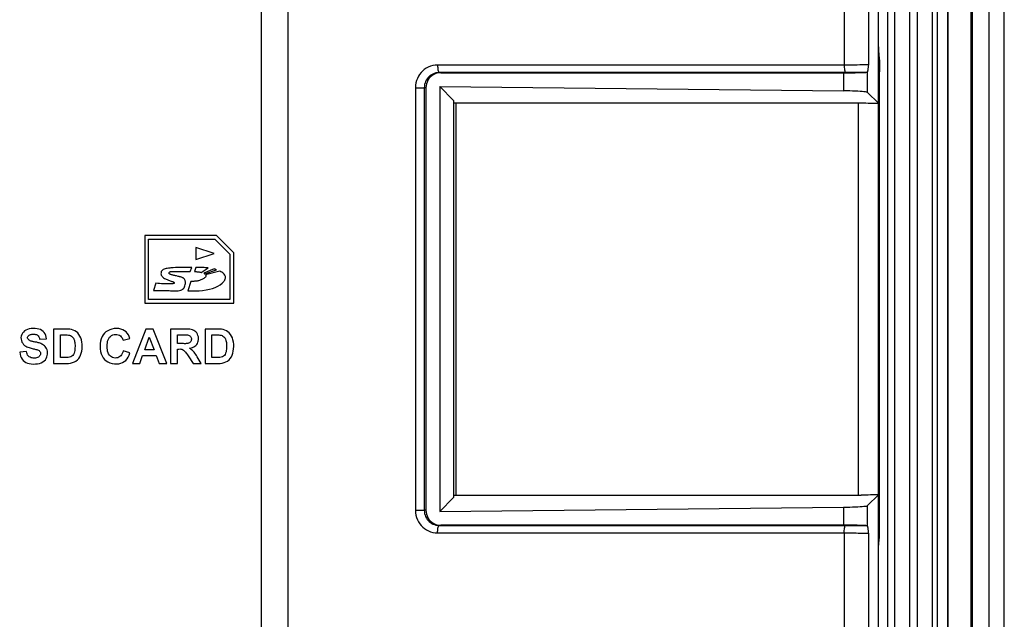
# Model space of a CAD drawing. Extents: x 0 to 1189, y 0 to 841.
# Tile 50 of 53: x 895 to 961, y 376 to 416. Entities that reach past the tile are written whole.
import ezdxf

# ---------------------------------------------------------------- set-up
doc = ezdxf.new("R2010")
doc.units = 0
doc.header["$LTSCALE"] = 65.395
doc.header["$MEASUREMENT"] = 0
for name, color, linetype in [('3_ALL_AXES', 7, 'CONTINUOUS'), ('6_ALL_SURFS', 7, 'CONTINUOUS'), ('7_ALL_FEATURES', 7, 'CONTINUOUS')]:
    doc.layers.add(name, color=color, linetype=linetype)

msp = doc.modelspace()

# ---------------------------------------------------------------- linework, layer by layer
at = {"layer": '3_ALL_AXES', "color": 7, "linetype": 'Continuous'}
for p, q in [((958.53875, 316.26158), (958.53875, 491.94047)), ((958.44417, 318.7065), (958.44417, 489.49555))]:
    msp.add_line(p, q, dxfattribs=at)
at = {"layer": '6_ALL_SURFS', "color": 7, "linetype": 'Continuous'}
msp.add_line((960.64621, 314.65481), (960.64621, 493.54725), dxfattribs=at)
at = {"layer": '7_ALL_FEATURES', "color": 7, "linetype": 'Continuous'}
for p, q in [((959.64621, 313.65481), (959.64621, 494.54725)), ((952.8939, 484.10788), (952.8939, 324.09418)), ((953.3939, 324.09417), (953.3939, 484.10788)), ((954.3939, 324.09417), (954.3939, 484.10788)), ((954.8939, 324.09417), (954.8939, 484.10788)), ((955.8939, 324.09418), (955.8939, 484.10788)), ((956.1939, 484.10788), (956.1939, 324.09418)), ((956.8939, 324.09418), (956.8939, 484.10788)), ((956.92568, 324.09418), (956.92568, 484.10788)), ((952.30906, 324.98511), (952.30906, 483.21695)), ((950.03063, 482.54355), (950.03063, 412.80983)), ((951.63566, 482.54355), (951.63566, 412.84268)), ((911.41788, 374.4691), (911.41788, 478.78006)), ((913.18293, 374.97523), (913.18293, 478.48614)), ((952.34971, 413.35069), (952.30906, 413.35069)), ((952.30992, 413.07575), (952.30906, 413.3286)), ((952.34971, 413.35069), (952.33387, 413.38238)), ((950.17616, 412.80999), (923.08467, 412.80983)), ((950.44397, 412.81086), (950.17616, 412.80999)), ((950.67606, 412.81244), (950.44397, 412.81086)), ((950.88641, 412.81468), (950.67606, 412.81244)), ((951.07933, 412.81763), (950.88641, 412.81468)), ((951.26015, 412.82149), (951.07933, 412.81763)), ((951.63566, 412.84268), (951.62244, 412.71236)), ((952.37367, 412.60492), (952.37452, 412.35206)), ((950.31547, 412.31008), (923.18101, 412.30991)), ((923.28949, 412.30103), (923.18101, 412.30991)), ((923.28949, 412.30103), (950.14799, 412.30117)), ((949.97662, 412.30103), (949.97662, 411.09953)), ((950.14799, 412.30117), (950.46962, 412.30221)), ((950.65988, 412.311), (950.31547, 412.31008)), ((950.46962, 412.30221), (950.76488, 412.30426)), ((950.95782, 412.31268), (950.65988, 412.311)), ((950.76488, 412.30426), (951.02401, 412.30725)), ((951.2275, 412.31509), (950.95782, 412.31268)), ((951.02401, 412.30725), (951.24175, 412.3111)), ((951.47348, 412.31823), (951.2275, 412.31509)), ((951.58165, 411.00223), (951.58165, 412.39111)), ((952.37452, 412.35206), (952.33387, 412.35206)), ((952.34971, 412.29828), (952.33387, 412.32997)), ((921.61402, 411.31006), (922.20058, 411.31006)), ((921.61402, 411.31006), (921.61402, 383.292)), ((922.30906, 411.30118), (922.20058, 411.31006)), ((922.20058, 411.31006), (922.20058, 383.292)), ((922.30906, 411.30118), (922.30906, 383.30088)), ((923.23021, 411.37987), (949.97662, 411.09953)), ((924.14397, 410.46611), (923.23021, 411.37987)), ((923.23021, 411.37987), (923.23021, 383.22218)), ((952.37452, 411.29966), (952.37367, 411.55251)), ((951.58165, 411.00223), (952.30906, 410.27482)), ((924.14397, 410.46611), (924.14397, 384.13594)), ((924.30906, 384.30103), (924.30906, 410.30103)), ((950.98618, 384.30103), (950.98618, 410.30103)), ((908.42278, 401.51571), (903.66888, 401.51571)), ((903.66888, 401.51571), (903.66888, 397.01571)), ((909.56928, 400.37021), (908.42278, 401.51571)), ((903.91898, 401.26661), (908.31908, 401.26661)), ((903.91898, 397.26551), (903.91898, 401.26661)), ((908.26918, 400.31641), (907.06888, 400.71571)), ((907.06888, 400.71571), (907.06888, 399.91611)), ((908.31908, 401.26661), (909.31888, 400.26551)), ((907.06888, 399.91611), (908.26918, 400.31641)), ((909.31888, 400.26551), (909.31888, 397.26551)), ((909.56928, 397.01571), (909.56928, 400.37021)), ((905.49664, 399.12768), (905.6419, 399.12078)), ((905.6419, 399.12078), (905.67738, 399.11891)), ((905.67738, 399.11891), (906.69198, 399.11891)), ((905.87881, 398.80353), (905.77323, 398.82636)), ((906.69198, 399.11891), (906.78668, 399.38971)), ((907.06648, 399.38971), (906.97028, 399.11821)), ((907.41368, 399.06451), (907.87368, 399.35731)), ((908.26568, 399.29391), (907.58768, 399.01451)), ((907.65318, 398.95981), (908.43418, 399.22471)), ((908.65048, 399.14821), (907.70998, 398.89951)), ((904.40818, 398.35071), (904.24458, 397.87211)), ((906.73678, 398.46881), (906.51938, 397.84771)), ((903.66888, 397.01571), (909.56928, 397.01571)), ((909.31888, 397.26551), (903.91898, 397.26551)), ((898.45748, 395.30651), (897.62078, 395.30651)), ((897.62078, 395.30651), (897.62078, 393.03321)), ((898.08098, 394.92231), (898.28618, 394.92231)), ((898.08098, 393.41741), (898.08098, 394.92231)), ((898.58371, 395.3113), (898.45748, 395.30651)), ((903.73598, 395.30651), (902.85378, 393.03321)), ((904.22198, 395.30651), (903.73598, 395.30651)), ((905.13218, 393.03321), (904.22198, 395.30651)), ((906.34328, 395.30651), (905.37698, 395.30651)), ((905.37698, 395.30651), (905.37698, 393.03321)), ((905.83718, 394.92231), (906.19508, 394.92231)), ((905.83718, 394.34451), (905.83718, 394.92231)), ((908.50518, 395.30651), (907.66858, 395.30651)), ((907.66858, 395.30651), (907.66858, 393.03321)), ((908.12868, 394.92231), (908.33388, 394.92231)), ((908.12868, 393.41741), (908.12868, 394.92231)), ((908.63141, 395.3113), (908.50518, 395.30651)), ((896.70378, 394.63661), (897.16388, 394.65251)), ((902.23138, 394.57311), (902.68508, 394.68101)), ((903.66868, 393.93491), (903.97558, 394.77631)), ((903.97558, 394.77631), (904.29128, 393.93491)), ((906.17668, 394.34451), (905.83718, 394.34451)), ((895.83118, 393.81431), (895.38378, 393.76981)), ((902.69138, 393.73491), (902.24718, 393.87141)), ((903.34028, 393.03321), (903.52908, 393.55071)), ((903.52908, 393.55071), (904.44038, 393.55071)), ((904.29128, 393.93491), (903.66868, 393.93491)), ((904.44038, 393.55071), (904.63658, 393.03321)), ((905.83718, 393.98251), (905.93018, 393.98251)), ((905.83718, 393.03321), (905.83718, 393.98251)), ((897.62078, 393.03321), (898.48228, 393.03321)), ((898.42208, 393.41741), (898.08098, 393.41741)), ((898.51767, 393.41269), (898.42208, 393.41741)), ((902.85378, 393.03321), (903.34028, 393.03321)), ((904.63658, 393.03321), (905.13218, 393.03321)), ((905.37698, 393.03321), (905.83718, 393.03321)), ((906.54308, 393.52961), (906.87198, 393.03321)), ((906.87198, 393.03321), (907.42048, 393.03321)), ((907.42048, 393.03321), (907.14338, 393.47661)), ((907.66858, 393.03321), (908.52998, 393.03321)), ((908.46978, 393.41741), (908.12868, 393.41741)), ((908.56537, 393.41269), (908.46978, 393.41741)), ((924.14397, 384.13594), (923.23021, 383.22218)), ((924.14397, 384.30103), (951.14826, 384.30138)), ((952.30906, 384.32723), (951.58165, 383.59982)), ((921.61402, 383.292), (922.20058, 383.292)), ((922.30906, 383.30088), (922.20058, 383.292)), ((923.23021, 383.22218), (949.97662, 383.50253)), ((949.97662, 383.50253), (949.97662, 382.30103)), ((951.58165, 382.21094), (951.58165, 383.59982)), ((923.08467, 381.79222), (950.20198, 381.79204)), ((923.28949, 382.30103), (923.18101, 382.29215)), ((923.18101, 382.29215), (950.30008, 382.29203)), ((950.31234, 382.30049), (923.28949, 382.30103)), ((950.03063, 381.79222), (950.03063, 325.65851)), ((950.20198, 381.79204), (950.52914, 381.79071)), ((950.30008, 382.29203), (950.62975, 382.29118)), ((950.62079, 382.29894), (950.31234, 382.30049)), ((950.89933, 382.29641), (950.62079, 382.29894)), ((950.62975, 382.29118), (950.93838, 382.2895)), ((950.93838, 382.2895), (951.22011, 382.28704)), ((951.22011, 382.28704), (951.47349, 382.28382)), ((951.61353, 381.97359), (951.62687, 381.84702)), ((951.62687, 381.84702), (951.63566, 381.75937)), ((952.33387, 382.27208), (952.34971, 382.30377)), ((952.33387, 382.24999), (952.37452, 382.24999)), ((951.63566, 381.75937), (951.63566, 325.65851)), ((952.30906, 381.25136), (952.34971, 381.25136)), ((952.34971, 381.25136), (952.33387, 381.21967))]:
    msp.add_line(p, q, dxfattribs=at)
for points in [[(952.31092, 414.01051), (952.31234, 413.89705), (952.31414, 413.78944), (952.31625, 413.69272), (952.31867, 413.6074), (952.32139, 413.53296), (952.32428, 413.4729), (952.3273, 413.42836), (952.3305, 413.39819), (952.33387, 413.38238)], [(952.34971, 413.35069), (952.35308, 413.33489), (952.35628, 413.30472), (952.3593, 413.26018), (952.3622, 413.20011), (952.36491, 413.12567), (952.36733, 413.04035)], [(923.08467, 412.80983), (922.92053, 412.79902), (922.76334, 412.77263), (922.61308, 412.73065), (922.46838, 412.67161), (922.33062, 412.59698), (922.20396, 412.51121), (922.0896, 412.41521), (921.98635, 412.30807), (921.89471, 412.19141), (921.81397, 412.06523), (921.74484, 411.92953), (921.69002, 411.78599), (921.65039, 411.63518), (921.62505, 411.47654), (921.61402, 411.31006)], [(923.08467, 412.80983), (923.08612, 412.72396), (923.09045, 412.64064), (923.09752, 412.56235), (923.10712, 412.49141), (923.11897, 412.42994), (923.13271, 412.37975), (923.14794, 412.34235), (923.1642, 412.31883), (923.18101, 412.30991)], [(950.03063, 412.80983), (950.03209, 412.72396), (950.03642, 412.64064), (950.04349, 412.56235), (950.05309, 412.49142), (950.06494, 412.42994), (950.07868, 412.37976), (950.09391, 412.34235), (950.11017, 412.31883), (950.12698, 412.30991)], [(951.63566, 412.84268), (951.61891, 412.83901), (951.58784, 412.83555), (951.54354, 412.83229), (951.48687, 412.82923), (951.41919, 412.82638), (951.34286, 412.82379), (951.26015, 412.82149)], [(951.62244, 412.71236), (951.61353, 412.62844), (951.60905, 412.58844), (951.60456, 412.5501), (951.60005, 412.51338), (951.59551, 412.47904), (951.59092, 412.44734), (951.5863, 412.41803), (951.58165, 412.39111)], [(952.33387, 412.32997), (952.3305, 412.34578), (952.3273, 412.37595), (952.32428, 412.42049), (952.32139, 412.48056), (952.31867, 412.55499), (952.31625, 412.64032), (952.31414, 412.73704), (952.31234, 412.84464), (952.31092, 412.95811), (952.30992, 413.07575)], [(952.36733, 413.04035), (952.36944, 412.94363), (952.37124, 412.83602), (952.37266, 412.72256), (952.37367, 412.60492)], [(923.18101, 412.30991), (923.07318, 412.30388), (922.96782, 412.2861), (922.86613, 412.25716), (922.76902, 412.2177), (922.67762, 412.16855), (922.59313, 412.11088), (922.51682, 412.04634), (922.44841, 411.97551), (922.38697, 411.89769), (922.3331, 411.81334), (922.28765, 411.72341), (922.25075, 411.62739), (922.22326, 411.5256), (922.20627, 411.41945), (922.20058, 411.31006)], [(923.28949, 412.30103), (923.15806, 412.29128), (923.03298, 412.26591), (922.91426, 412.22492), (922.80009, 412.16708), (922.69228, 412.09362), (922.5962, 412.0082), (922.51244, 411.91021), (922.44041, 411.80027), (922.38369, 411.68384), (922.34349, 411.56277), (922.31862, 411.43521), (922.30906, 411.30118)], [(951.24175, 412.3111), (951.3313, 412.31329), (951.40854, 412.31567), (951.47348, 412.31823)], [(951.58165, 412.39111), (951.57795, 412.37675), (951.57251, 412.36396), (951.56518, 412.35273), (951.5558, 412.34306), (951.54422, 412.33496), (951.53033, 412.32843), (951.514, 412.32346), (951.4951, 412.32006), (951.47347, 412.31823)], [(952.37367, 411.55251), (952.37266, 411.67015), (952.37124, 411.78362), (952.36944, 411.89122), (952.36733, 411.98794), (952.36491, 412.07326), (952.3622, 412.1477), (952.3593, 412.20777), (952.35628, 412.25231), (952.35308, 412.28248), (952.34971, 412.29828)], [(952.37367, 381.99714), (952.37429, 382.12064), (952.37452, 412.35206)], [(951.58165, 411.00223), (951.5566, 411.01393), (951.50925, 411.02515), (951.43962, 411.0359), (951.34631, 411.0463), (951.23071, 411.05622), (951.09696, 411.06532), (950.94443, 411.07357), (950.77376, 411.08099), (950.59103, 411.08732), (950.39828, 411.09248), (950.19348, 411.09655), (949.97662, 411.09953)], [(924.14397, 410.30103), (951.14826, 410.30067), (951.30728, 410.29966), (951.46325, 410.298), (951.61713, 410.29567), (951.76796, 410.29268), (951.91286, 410.2891), (952.05086, 410.28494), (952.18292, 410.28018), (952.30906, 410.27482)], [(904.75098, 399.02631), (904.74871, 398.97986), (904.75558, 398.93312), (904.7716, 398.8861), (904.79755, 398.83747), (904.83264, 398.78855), (904.87454, 398.74334), (904.92245, 398.70316), (904.97716, 398.66668), (905.03868, 398.63391)], [(905.56508, 399.37391), (905.48481, 399.3693), (905.40488, 399.36256), (905.32528, 399.35371), (905.2443, 399.34305), (905.16365, 399.33027), (905.08849, 399.31444), (905.01965, 399.29527), (904.95629, 399.27304), (904.90109, 399.24765), (904.85474, 399.21914), (904.81653, 399.18746), (904.787, 399.15237), (904.76632, 399.11377), (904.75431, 399.07175), (904.75098, 399.02631)], [(905.77323, 398.82636), (905.70333, 398.8419), (905.66871, 398.8499), (905.63438, 398.85812), (905.60031, 398.86653), (905.56663, 398.87519), (905.53318, 398.88411), (905.5001, 398.89328), (905.46802, 398.90271), (905.43654, 398.91242), (905.40606, 398.9224), (905.37833, 398.93266), (905.35359, 398.94321), (905.33161, 398.95404), (905.3135, 398.96508), (905.29951, 398.97624), (905.28939, 398.9876), (905.2835, 398.99933), (905.28194, 399.01149), (905.2846, 399.02402), (905.29148, 399.03691)], [(905.29148, 399.03691), (905.29494, 399.05712), (905.30242, 399.07468), (905.31389, 399.08961), (905.32957, 399.10175), (905.34925, 399.11125), (905.37237, 399.11857), (905.39918, 399.12364), (905.42943, 399.12653), (905.4618, 399.12795), (905.49664, 399.12768)], [(905.84503, 399.38494), (905.70564, 399.37977), (905.56508, 399.37391)], [(905.70113, 397.84261), (905.80151, 397.84129), (905.89469, 397.84666), (905.97969, 397.85975), (906.0575, 397.87953), (906.12629, 397.90833), (906.18518, 397.94777), (906.23504, 397.99623), (906.27671, 398.05126), (906.31007, 398.11482), (906.33524, 398.18494), (906.35331, 398.25334), (906.36404, 398.31858), (906.36768, 398.38209), (906.36607, 398.43988), (906.35924, 398.49059), (906.34717, 398.53558), (906.33159, 398.57498), (906.3126, 398.6081), (906.29011, 398.63561), (906.26555, 398.65976), (906.23911, 398.68077), (906.21059, 398.69841), (906.18088, 398.71415), (906.15006, 398.72818), (906.11804, 398.7403), (906.08533, 398.75141), (906.052, 398.76163), (906.01798, 398.77083), (905.98361, 398.77956), (905.94894, 398.7879), (905.87881, 398.80353)], [(906.78668, 399.38971), (906.65609, 399.39474), (906.52417, 399.39773), (906.39093, 399.3987), (906.25631, 399.39719), (906.12036, 399.39365), (905.84503, 399.38494)], [(907.70998, 398.89951), (907.72253, 398.87192), (907.72737, 398.84399), (907.7245, 398.81573), (907.71362, 398.78704), (907.69503, 398.75802), (907.66958, 398.72892), (907.6367, 398.69941), (907.59696, 398.66983), (907.55304, 398.64145), (907.50456, 398.61423), (907.4519, 398.58823), (907.39882, 398.56479), (907.34643, 398.54435), (907.29363, 398.52649), (907.24088, 398.51135), (907.1886, 398.49921), (907.13639, 398.48979), (907.08345, 398.48248), (907.02999, 398.47755), (906.97581, 398.47472), (906.91954, 398.47257), (906.86071, 398.47064), (906.79979, 398.46938), (906.73678, 398.46881)], [(906.97028, 399.11821), (907.02253, 399.11733), (907.07412, 399.11528), (907.12503, 399.11205), (907.17537, 399.10778), (907.22504, 399.10234), (907.27374, 399.09533), (907.32136, 399.08662), (907.36801, 399.07635), (907.41368, 399.06451)], [(907.87368, 399.35731), (907.78855, 399.36838), (907.7022, 399.37743), (907.61463, 399.38445), (907.52575, 399.38923), (907.43566, 399.39198), (907.34466, 399.39334), (907.25284, 399.39352), (907.16012, 399.39231), (907.06648, 399.38971)], [(907.58768, 399.01451), (907.5956, 399.00887), (907.60336, 399.00311), (907.61097, 398.99726), (907.61845, 398.9913), (907.62577, 398.98523), (907.63291, 398.97905), (907.63985, 398.97275), (907.64661, 398.96634), (907.65318, 398.95981)], [(908.43418, 399.22471), (908.4157, 399.23475), (908.39714, 399.24421), (908.3785, 399.25309), (908.35978, 399.26142), (908.34098, 399.26918), (908.32216, 399.27631), (908.30335, 399.2828), (908.28452, 399.28867), (908.26568, 399.29391)], [(909.02398, 398.73821), (909.01766, 398.78977), (909.00146, 398.84014), (908.97536, 398.88933), (908.93791, 398.93776), (908.89057, 398.985), (908.83772, 399.02979), (908.78081, 399.07172), (908.7184, 399.11119), (908.65048, 399.14821)], [(905.48968, 398.29861), (905.37358, 398.29661), (905.25643, 398.29657), (905.13823, 398.29848), (905.01894, 398.30237), (904.89861, 398.30821), (904.77735, 398.31597), (904.65521, 398.32563), (904.53216, 398.33721), (904.40818, 398.35071)], [(905.03868, 398.63391), (905.09356, 398.61094), (905.14834, 398.58867), (905.20305, 398.5671), (905.25767, 398.54621), (905.31221, 398.52604), (905.36664, 398.50662), (905.42096, 398.48799), (905.47517, 398.47012), (905.52928, 398.45301)], [(905.52928, 398.45301), (905.54931, 398.44459), (905.5675, 398.43515), (905.58385, 398.42468), (905.59892, 398.41264), (905.61215, 398.39958), (905.6218, 398.38714), (905.62733, 398.3758), (905.62929, 398.36508), (905.62756, 398.35523), (905.6218, 398.34641), (905.61237, 398.33845), (905.60017, 398.33109), (905.58481, 398.32423), (905.56669, 398.31797), (905.54791, 398.31228), (905.52917, 398.30715), (905.50975, 398.30259), (905.48968, 398.29861)], [(906.51938, 397.84771), (906.77712, 397.83941), (907.02785, 397.84081), (907.27156, 397.85191), (907.51087, 397.87168), (907.74317, 397.90114), (907.96063, 397.94346), (908.16165, 397.99972), (908.34783, 398.06883), (908.51616, 398.15059), (908.66562, 398.24495), (908.79723, 398.35195), (908.91098, 398.47161)], [(908.91098, 398.47161), (908.93411, 398.49805), (908.95466, 398.52562), (908.97265, 398.55431), (908.98818, 398.58456), (909.00113, 398.61594), (909.01122, 398.64712), (909.01834, 398.67768), (909.02259, 398.70804), (909.02398, 398.73821)], [(904.24458, 397.87211), (904.37213, 397.86546), (904.4961, 397.8604), (904.61649, 397.85692), (904.73267, 397.85557)], [(904.73267, 397.85557), (905.06569, 397.85599), (905.17351, 397.85595), (905.28059, 397.85494), (905.38781, 397.85191), (905.49428, 397.84792), (905.70113, 397.84261)], [(897.16388, 394.65251), (897.14773, 394.77366), (897.11715, 394.88437), (897.07216, 394.98464), (897.0115, 395.07581), (896.93641, 395.15654), (896.85067, 395.2228), (896.75461, 395.27205), (896.64788, 395.30683), (896.5333, 395.3308), (896.40761, 395.34562), (896.27406, 395.34963), (896.14521, 395.34153), (896.02274, 395.32102), (895.90498, 395.2884), (895.79938, 395.24318), (895.7072, 395.18368), (895.62719, 395.11158), (895.56311, 395.03146), (895.51573, 394.94276), (895.48427, 394.84605), (895.4702, 394.74757), (895.47552, 394.64605)], [(897.21906, 393.8459), (897.19678, 393.93181), (897.16328, 394.01174), (897.12257, 394.08293), (897.07408, 394.14372), (897.01838, 394.19577), (896.96122, 394.24128), (896.90381, 394.28024), (896.84494, 394.31266), (896.78673, 394.34081), (896.72983, 394.36485), (896.67358, 394.38462), (896.61815, 394.40187), (896.56356, 394.41679), (896.50977, 394.42919), (896.45689, 394.44027), (896.40469, 394.44985), (896.35339, 394.4581), (896.30377, 394.46677), (896.2558, 394.47589), (896.20951, 394.48543), (896.16574, 394.497), (896.12465, 394.51091), (896.08609, 394.52685), (896.05048, 394.5456), (896.01754, 394.5677), (895.98755, 394.59259), (895.96182, 394.61939), (895.94, 394.64831), (895.92244, 394.67914), (895.91153, 394.71029), (895.90816, 394.74159), (895.91143, 394.77321), (895.92112, 394.80415), (895.93785, 394.83502), (895.96099, 394.86519), (895.98841, 394.89178), (896.0196, 394.91397), (896.05508, 394.93257), (896.09426, 394.94718), (896.13757, 394.95732), (896.18458, 394.96347), (896.23348, 394.96673), (896.28459, 394.96787), (896.33758, 394.96612), (896.38965, 394.9603)], [(896.38965, 394.9603), (896.44095, 394.95128), (896.49132, 394.93819), (896.53746, 394.91729), (896.57883, 394.88675), (896.61597, 394.84841), (896.64719, 394.80405), (896.67196, 394.75426), (896.69082, 394.69844), (896.70378, 394.63661)], [(898.28618, 394.92231), (898.37192, 394.92651), (898.45407, 394.92572), (898.53262, 394.91993), (898.60821, 394.91021), (898.68021, 394.89549), (898.74671, 394.87261), (898.80782, 394.84039), (898.86343, 394.79999), (898.9113, 394.75178), (898.95017, 394.69496), (898.98131, 394.63032), (899.00622, 394.5606), (899.02474, 394.48616), (899.03704, 394.40663), (899.04517, 394.32366), (899.04971, 394.23656), (899.05008, 394.14602), (899.0465, 394.0558), (899.04038, 393.96603), (899.03032, 393.87658), (899.01238, 393.79091), (898.98674, 393.7074), (898.95321, 393.62766), (898.90734, 393.55997), (898.84548, 393.5073), (898.77128, 393.46667), (898.69119, 393.43743), (898.60737, 393.41936), (898.51767, 393.41269)], [(898.48228, 393.03321), (898.62573, 393.03393), (898.76051, 393.04992), (898.88661, 393.08118), (899.00552, 393.128), (899.11575, 393.1901), (899.21291, 393.2666), (899.29544, 393.35842), (899.36489, 393.46464), (899.42153, 393.58168), (899.46502, 393.7104), (899.4957, 393.84993), (899.51473, 393.99409), (899.52283, 394.14436), (899.51928, 394.29925), (899.50315, 394.44808), (899.47411, 394.58946), (899.43249, 394.72479), (899.37838, 394.84746), (899.3107, 394.95619), (899.23053, 395.05228), (899.14119, 395.13301), (899.04236, 395.19688), (898.93436, 395.24539), (898.82144, 395.28042), (898.70504, 395.3026), (898.58371, 395.3113)], [(902.68508, 394.68101), (902.643, 394.80903), (902.58709, 394.92419), (902.51736, 395.02651), (902.43395, 395.11682), (902.33672, 395.19429), (902.22519, 395.25636), (902.09573, 395.30359), (901.95196, 395.33544), (901.80428, 395.34773), (901.65073, 395.33798), (901.49326, 395.30868), (901.34809, 395.26307), (901.21982, 395.20168), (901.10386, 395.12398), (901.0026, 395.03163), (900.91673, 394.92528), (900.84556, 394.80427), (900.7894, 394.66831), (900.74758, 394.5125), (900.72077, 394.34174), (900.7113, 394.17034), (900.72046, 393.99787), (900.74697, 393.82477), (900.78928, 393.66663)], [(901.21301, 394.49922), (901.24097, 394.59902), (901.28162, 394.68535), (901.33343, 394.76075), (901.39588, 394.82425), (901.47175, 394.87634), (901.55826, 394.91653), (901.64659, 394.94236), (901.73673, 394.95266), (901.82868, 394.9486), (901.91363, 394.93112), (901.98965, 394.89953), (902.05867, 394.85451), (902.11765, 394.79907), (902.16559, 394.73418), (902.2035, 394.65886), (902.23138, 394.57311)], [(906.19508, 394.92231), (906.26259, 394.92732), (906.32823, 394.92907), (906.39202, 394.92754), (906.45499, 394.92388), (906.5161, 394.91695), (906.57221, 394.90338), (906.62363, 394.88187), (906.67004, 394.85371), (906.70739, 394.81943), (906.73376, 394.77746), (906.75107, 394.72935), (906.76105, 394.68033), (906.76429, 394.63054), (906.76019, 394.57983), (906.74875, 394.53295), (906.72967, 394.49097), (906.70324, 394.45282), (906.67032, 394.41995), (906.63022, 394.3928), (906.58364, 394.37094), (906.53354, 394.35458), (906.4805, 394.34483), (906.42394, 394.34058)], [(906.63888, 394.03651), (906.741, 394.05657), (906.83406, 394.08493), (906.91804, 394.1216), (906.9934, 394.16661), (907.05969, 394.21992), (907.11557, 394.28146), (907.1607, 394.35201), (907.19542, 394.43078), (907.2193, 394.51529), (907.23276, 394.6079), (907.23539, 394.70626), (907.22556, 394.80083), (907.20208, 394.89013), (907.16615, 394.97564), (907.11964, 395.05222), (907.0621, 395.1187), (906.99399, 395.17625), (906.91862, 395.22317), (906.83625, 395.25783), (906.74662, 395.28187), (906.65226, 395.29844), (906.554, 395.3086), (906.45101, 395.31129), (906.34328, 395.30651)], [(908.33388, 394.92231), (908.41962, 394.92651), (908.50177, 394.92572), (908.58032, 394.91993), (908.65591, 394.91021), (908.72791, 394.89549), (908.79441, 394.87261), (908.85552, 394.84039), (908.91113, 394.79999), (908.959, 394.75178), (908.99787, 394.69496), (909.02901, 394.63032), (909.05392, 394.5606), (909.07244, 394.48616), (909.08474, 394.40663), (909.09287, 394.32366), (909.09741, 394.23656), (909.09778, 394.14602), (909.0942, 394.0558), (909.08808, 393.96603), (909.07802, 393.87658), (909.06008, 393.79091), (909.03444, 393.7074), (909.00091, 393.62766), (908.95504, 393.55997), (908.89318, 393.5073), (908.81898, 393.46667), (908.73889, 393.43743), (908.65507, 393.41936), (908.56537, 393.41269)], [(908.52998, 393.03321), (908.67343, 393.03393), (908.80821, 393.04992), (908.93431, 393.08118), (909.05322, 393.128), (909.16345, 393.1901), (909.26061, 393.2666), (909.34314, 393.35842), (909.41259, 393.46464), (909.46923, 393.58168), (909.51272, 393.7104), (909.5434, 393.84993), (909.56243, 393.99409), (909.57053, 394.14436), (909.56698, 394.29925), (909.55085, 394.44808), (909.52181, 394.58946), (909.48019, 394.72479), (909.42608, 394.84746), (909.3584, 394.95619), (909.27823, 395.05228), (909.18889, 395.13301), (909.09006, 395.19688), (908.98206, 395.24539), (908.86914, 395.28042), (908.75274, 395.3026), (908.63141, 395.3113)], [(895.47552, 394.64605), (895.49823, 394.54278), (895.53379, 394.44783), (895.58361, 394.36339), (895.64628, 394.28728), (895.71305, 394.22302), (895.7825, 394.17378), (895.85605, 394.1364), (895.92923, 394.1049), (896.00117, 394.07858), (896.07274, 394.05815), (896.14208, 394.03975), (896.20848, 394.02285), (896.27266, 394.00798), (896.33486, 393.9929), (896.39517, 393.97741), (896.45351, 393.9617), (896.5099, 393.9441), (896.56617, 393.92517), (896.6205, 393.90435), (896.66745, 393.87819), (896.70614, 393.84496), (896.73744, 393.80639), (896.75861, 393.76427), (896.76872, 393.7177), (896.7687, 393.66758), (896.75856, 393.6184), (896.73767, 393.57001), (896.70667, 393.52256), (896.66754, 393.48098), (896.62013, 393.44633), (896.56458, 393.41757), (896.50329, 393.39648), (896.43519, 393.38369), (896.36135, 393.37858), (896.28734, 393.38113), (896.21285, 393.39021), (896.13819, 393.40696)], [(902.24718, 393.87141), (902.22097, 393.77154), (902.18593, 393.68274), (902.14207, 393.60502), (902.08846, 393.53769), (902.02603, 393.48142), (901.95752, 393.43827), (901.88236, 393.40853), (901.80112, 393.3919), (901.71827, 393.38947), (901.63229, 393.40224), (901.5447, 393.42922), (901.46457, 393.46853), (901.39354, 393.52059), (901.32998, 393.58499), (901.27803, 393.65855), (901.24024, 393.74061), (901.21406, 393.83183), (901.19595, 393.93104), (901.18506, 394.04129), (901.18225, 394.15952), (901.18652, 394.27543), (901.19622, 394.38848), (901.21301, 394.49922)], [(906.42394, 394.34058), (906.36516, 394.33873), (906.30456, 394.33826), (906.24174, 394.34018), (906.17668, 394.34451)], [(895.38378, 393.76981), (895.40819, 393.63929), (895.44377, 393.52033), (895.49051, 393.41293), (895.54793, 393.31663), (895.61652, 393.23188), (895.69772, 393.16014), (895.79292, 393.10235), (895.90073, 393.05757), (896.01843, 393.02435), (896.1495, 393.00198), (896.29047, 392.99119), (896.42812, 392.99269), (896.56084, 393.00619), (896.69025, 393.03199), (896.80805, 393.07174), (896.91296, 393.12792), (897.00626, 393.19804), (897.08352, 393.27639), (897.14263, 393.36335), (897.1857, 393.45853), (897.21468, 393.55506), (897.22927, 393.6531), (897.22977, 393.75249), (897.21906, 393.8459)], [(896.13819, 393.40696), (896.06996, 393.43477), (896.00951, 393.47573), (895.95549, 393.52774), (895.91039, 393.5879), (895.87506, 393.65523), (895.84865, 393.7307), (895.83118, 393.81431)], [(900.78928, 393.66663), (900.84717, 393.52842), (900.92087, 393.40518), (901.00961, 393.29763), (901.1148, 393.20557), (901.23503, 393.12919), (901.36529, 393.06984), (901.50927, 393.02755), (901.66327, 393.00228), (901.81116, 392.99531), (901.94899, 393.00738), (902.0807, 393.03774), (902.20205, 393.08541), (902.31207, 393.14998), (902.41172, 393.23185), (902.49961, 393.33125), (902.57529, 393.44827), (902.63921, 393.58282), (902.69138, 393.73491)], [(905.93018, 393.98251), (905.9986, 393.98697), (906.06359, 393.98237), (906.12515, 393.96872), (906.18332, 393.94529), (906.23807, 393.91281), (906.28925, 393.87346), (906.33601, 393.82676), (906.37921, 393.77318), (906.42127, 393.71633), (906.463, 393.65737), (906.50361, 393.59514), (906.54308, 393.52961)], [(907.14338, 393.47661), (907.09823, 393.55456), (907.05095, 393.62875), (907.00153, 393.69919), (906.95077, 393.76613), (906.89788, 393.82931), (906.84048, 393.88801), (906.77779, 393.94199), (906.71059, 393.99149), (906.63888, 394.03651)], [(952.30906, 384.32723), (952.18292, 384.32188), (952.05086, 384.31712), (951.91286, 384.31296), (951.76796, 384.30937), (951.61713, 384.30639), (951.46325, 384.30405), (951.30728, 384.30239), (951.14826, 384.30138)], [(921.61402, 383.292), (921.62462, 383.12461), (921.6505, 382.9643), (921.69166, 382.81107), (921.74956, 382.66351), (921.82274, 382.52302), (921.90685, 382.39385), (922.00097, 382.27723), (922.10604, 382.17193), (922.22043, 382.07847), (922.34416, 381.99613), (922.47723, 381.92564), (922.61797, 381.86973), (922.76586, 381.82931), (922.92142, 381.80348), (923.08467, 381.79222)], [(922.20058, 383.292), (922.20631, 383.18221), (922.22359, 383.07492), (922.25185, 382.97134), (922.29044, 382.87241), (922.33856, 382.77928), (922.39506, 382.69317), (922.45832, 382.61537), (922.52778, 382.54561), (922.60412, 382.48292), (922.68688, 382.42793), (922.77513, 382.3815), (922.86939, 382.34378), (922.96933, 382.31561), (923.07357, 382.29813), (923.18101, 382.29215)], [(922.30906, 383.30088), (922.31862, 383.16684), (922.34349, 383.03929), (922.38369, 382.91821), (922.44041, 382.80179), (922.51244, 382.69184), (922.5962, 382.59386), (922.69228, 382.50844), (922.80009, 382.43498), (922.91426, 382.37714), (923.03298, 382.33614), (923.15806, 382.31077), (923.28949, 382.30103)], [(949.97662, 383.50253), (950.19348, 383.50551), (950.39828, 383.50958), (950.59103, 383.51474), (950.77376, 383.52107), (950.94443, 383.52849), (951.09696, 383.53673), (951.23071, 383.54583), (951.34631, 383.55576), (951.43962, 383.56615), (951.50925, 383.5769), (951.5566, 383.58813), (951.58165, 383.59982)], [(952.34971, 382.30377), (952.35308, 382.31957), (952.35628, 382.34974), (952.3593, 382.39428), (952.3622, 382.45435), (952.36491, 382.52879), (952.36733, 382.61411), (952.36944, 382.71083), (952.37124, 382.81844), (952.37266, 382.9319), (952.37367, 383.04954), (952.37429, 383.17304)], [(923.08467, 381.79222), (923.08612, 381.87809), (923.09045, 381.96141), (923.09752, 382.0397), (923.10712, 382.11064), (923.11897, 382.17211), (923.13271, 382.2223), (923.14794, 382.25971), (923.1642, 382.28322), (923.18101, 382.29215)], [(950.03063, 381.79222), (950.03209, 381.87809), (950.03642, 381.9614), (950.04349, 382.03969), (950.05309, 382.11063), (950.06493, 382.1721), (950.07868, 382.22229), (950.0939, 382.2597), (950.11017, 382.28322), (950.12698, 382.29215)], [(950.52914, 381.79071), (950.82731, 381.78808), (950.96317, 381.78631), (951.08901, 381.78425), (951.20376, 381.78191), (951.30658, 381.77933), (951.39643, 381.77652), (951.47292, 381.77347), (951.53587, 381.77023), (951.58456, 381.76681), (951.61804, 381.76319), (951.63566, 381.75937)], [(951.47349, 382.28382), (951.40856, 382.28638), (951.33133, 382.28876), (951.24179, 382.29095), (951.13907, 382.29297), (950.89933, 382.29641)], [(951.47348, 382.28383), (951.49511, 382.28198), (951.51402, 382.27858), (951.53034, 382.27361), (951.54422, 382.26709), (951.55579, 382.25901), (951.56516, 382.24935), (951.5725, 382.23812), (951.57795, 382.22532), (951.58165, 382.21094)], [(951.58165, 382.21094), (951.5863, 382.18402), (951.59092, 382.15471), (951.59551, 382.123), (951.60005, 382.08864), (951.60456, 382.05189), (951.60905, 382.01354), (951.61353, 381.97359)], [(952.3093, 381.40281), (952.30992, 381.52631), (952.31092, 381.64395), (952.31234, 381.75741), (952.31414, 381.86502), (952.31625, 381.96174), (952.31867, 382.04706), (952.32139, 382.1215), (952.32428, 382.18157), (952.3273, 382.22611), (952.3305, 382.25628), (952.33387, 382.27208)], [(952.36733, 381.5617), (952.36944, 381.65843), (952.37124, 381.76603), (952.37266, 381.87949), (952.37367, 381.99714)], [(952.31092, 380.59154), (952.31234, 380.705), (952.31414, 380.81261), (952.31625, 380.90933), (952.31867, 380.99465), (952.32139, 381.06909), (952.32428, 381.12916), (952.3273, 381.1737), (952.3305, 381.20387), (952.33387, 381.21967)], [(952.34971, 381.25136), (952.35308, 381.26717), (952.35628, 381.29734), (952.3593, 381.34188), (952.3622, 381.40195), (952.36491, 381.47638), (952.36733, 381.5617)]]:
    msp.add_lwpolyline(points, dxfattribs=at)

doc.saveas('drawing.dxf')
